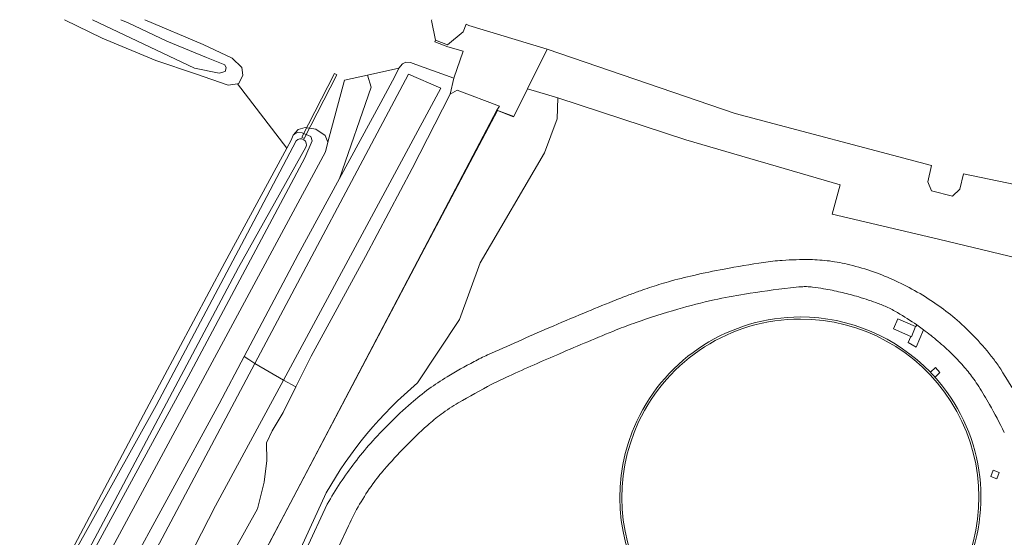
# Model space of a CAD drawing. Header units: metres. Extents: x 151448 to 154749, y 463108 to 465296.
# Tile 139 of 256: x 152226 to 152372, y 465218 to 465295. Entities that reach past the tile are written whole.
import ezdxf

# ---------------------------------------------------------------- set-up
doc = ezdxf.new("R2010")
doc.units = ezdxf.units.M
for name, color, linetype, lineweight in [('B-PV-GR-BEPLANTING_CULTUUR_BOSPLANTSOEN-GV', 253, 'Continuous', 9), ('B-PV-GR-GRAS-GV', 253, 'Continuous', 9), ('B-PV-GR-GROENVOORZIENING-GV', 253, 'Continuous', 9), ('B-PV-GR-STRUIK-GV', 253, 'Continuous', 9), ('B-PV-IE-TERREINAFSCHEIDING_KUNSTMATIG_HEKWERK-G', 253, 'Continuous', 9), ('B-PV-IE-TERREINAFSCHEIDING_KUNSTMATIG_MUUR-GV', 253, 'Continuous', 9), ('B-PV-KW-KUNSTWERK_DUIKER-GV', 253, 'Continuous', 9), ('B-PV-OG-BEBOUWING_BEZINKTANK-GV', 1, 'Continuous', 9), ('B-PV-OG-TERREIN_BEGROEID-GV', 253, 'Continuous', 9), ('B-PV-OG-TERREIN_OEVER-GV', 253, 'Continuous', 9), ('B-PV-OG-WATER-GV', 253, 'Continuous', 9), ('B-PV-OG-WATER_SLOOT-GV', 253, 'Continuous', 9), ('B-PV-VH-OPENVERHARDING-GV', 253, 'Continuous', 9)]:
    doc.layers.add(name, color=color, linetype=linetype, lineweight=lineweight)

msp = doc.modelspace()

# ---------------------------------------------------------------- linework, layer by layer
at = {"layer": 'B-PV-GR-BEPLANTING_CULTUUR_BOSPLANTSOEN-GV', "flags": 128}
for points in [[(152438.091, 465257.078), (152366.388, 465271.973), (152365.845, 465269.69), (152364.792, 465268.67), (152361.658, 465269.48), (152361.115, 465270.807), (152361.639, 465273.233), (152332.55, 465280.941), (152304.64, 465290.485), (152301.735, 465284.607), (152306.204, 465283.257), (152325.194, 465277.042), (152348.109, 465270.364), (152346.934, 465265.992), (152362.712, 465262.281), (152374.426, 465259.439)], [(152218.958, 465132.614), (152297.165, 465281.441), (152297.584, 465282.023), (152291.263, 465284.387), (152290.236, 465283.799), (152284.58, 465272.781), (152277.657, 465259.728), (152269.639, 465244.909), (152267.316, 465240.354), (152265.481, 465236.551), (152263.83, 465233.808), (152263.007, 465232.038), (152263.037, 465229.424), (152262.635, 465226.223), (152261.645, 465222.249), (152256.611, 465213.174)]]:
    msp.add_lwpolyline(points, dxfattribs=at)
at = {"layer": 'B-PV-GR-GRAS-GV', "flags": 128}
for points in [[(152072.304, 464983.288), (152074.12, 464995.032), (152074.324, 464995.774), (152074.648, 464995.875), (152075.55, 464996.155), (152077.152, 464995.981), (152095.138, 464994.132), (152104.667, 464994.37), (152116.017, 464996.573), (152181.769, 465118.291), (152207.196, 465166.434), (152224.321, 465197.596), (152245.185, 465237.066), (152256.789, 465258.801), (152266, 465275.808), (152258.668, 465285.351), (152257.313, 465285.163), (152252.436, 465286.818), (152246.591, 465288.784), (152238.61, 465292.125), (152233.019, 465294.866)], [(152244.931, 465294.866), (152253.575, 465291.183), (152257.872, 465289.162), (152259.333, 465287.743), (152259.462, 465286.625), (152258.86, 465285.378), (152258.668, 465285.351), (152266, 465275.808), (152266.637, 465276.985), (152266.959, 465277.708), (152267.706, 465278.579), (152268.733, 465278.836), (152270.299, 465278.631), (152271.686, 465277.655), (152272.097, 465276.68), (152274.569, 465285.887), (152277.98, 465286.652), (152282.617, 465287.691), (152283.144, 465288.32), (152283.657, 465288.538), (152284.363, 465288.487), (152285.126, 465288.23), (152290.79, 465286.184), (152292.163, 465290.173), (152289.9, 465290.83), (152287.956, 465291.559), (152288.051, 465291.823), (152287.472, 465294.745), (152287.52, 465294.866)], [(152170.012, 465086.418), (152271.729, 465275.234), (152272.097, 465276.68), (152271.686, 465277.655), (152270.299, 465278.631), (152268.733, 465278.836), (152267.706, 465278.579), (152266.959, 465277.708), (152267.233, 465277.975), (152267.63, 465278.115), (152268.275, 465278.085), (152269.577, 465277.546), (152269.755, 465276.857), (152268.658, 465274.356), (152251.347, 465241.824), (152233.659, 465209.214), (152219.165, 465181.717)]]:
    msp.add_lwpolyline(points, dxfattribs=at)
msp.add_lwpolyline([(152273.817, 465271.272), (152279.934, 465282.554), (152282.009, 465286.445), (152282.617, 465287.691), (152277.98, 465286.652), (152278.522, 465284.833)], close=True, dxfattribs=at)
at = {"layer": 'B-PV-GR-GROENVOORZIENING-GV', "flags": 128}
for points in [[(152207.801, 465149.134), (152241.455, 465211.52), (152241.62, 465211.487), (152255.945, 465237.858), (152259.653, 465244.84), (152267.699, 465259.989), (152273.817, 465271.272), (152278.522, 465284.833), (152277.98, 465286.652), (152274.569, 465285.887), (152272.097, 465276.68), (152271.729, 465275.234), (152170.012, 465086.418)], [(152375.887, 465236.13), (152376.511, 465234.837), (152377.152, 465236.085), (152381.465, 465245.304), (152382.323, 465247.148), (152386.649, 465258.443), (152374.906, 465260.785), (152374.426, 465259.439), (152362.712, 465262.281), (152346.934, 465265.992), (152348.109, 465270.364), (152325.194, 465277.042), (152306.204, 465283.257), (152306.126, 465280.133), (152304.261, 465275.082), (152294.71, 465258.746), (152291.635, 465250.352), (152285.403, 465240.939)], [(152360.478, 465248.806), (152359.395, 465246.262), (152358.21, 465246.932), (152358.619, 465247.814), (152356.032, 465248.979), (152356.688, 465250.464), (152359.292, 465249.315), (152359.336, 465249.295), (152359.484, 465249.551)], [(152361.549, 465248.006), (152361.528, 465248.022)], [(152361.501, 465242.522), (152362.233, 465243.206), (152362.918, 465242.484), (152362.181, 465241.797), (152361.995, 465241.994)], [(152271.842, 465224.603), (152264.56, 465208.713), (152255.327, 465189.661), (152249.205, 465176.872), (152242.63, 465163.444), (152236.218, 465148.766), (152228.11, 465132.159), (152223.391, 465119.915)], [(152228.518, 465130.078), (152237.16, 465148.449), (152244.188, 465163.355), (152250.353, 465176.549), (152255.963, 465188.58), (152265.756, 465209.476), (152272.006, 465222.947)], [(152275.149, 465219.731), (152269.396, 465207.472), (152259.856, 465187.041)]]:
    msp.add_lwpolyline(points, dxfattribs=at)
at = {"layer": 'B-PV-GR-GROENVOORZIENING-GV'}
for points in [[(152326.375, 465256.911, -0.0094972), (152330.883, 465257.848)], [(152330.883, 465257.848, -0.0095555), (152336.753, 465258.838)], [(152336.753, 465258.838, -0.0199037), (152339.522, 465259.137)], [(152339.522, 465259.137, -0.0199792), (152343.626, 465259.247)], [(152343.626, 465259.247, -0.0282996), (152346.524, 465259.041)], [(152346.524, 465259.041, -0.0285829), (152349.532, 465258.477)], [(152349.532, 465258.477, -0.0238301), (152353.068, 465257.423)], [(152322.633, 465255.97, -0.0114398), (152326.375, 465256.911)], [(152353.068, 465257.423, -0.0234026), (152356.319, 465256.107)], [(152318.469, 465254.617, -0.0061867), (152321.18, 465255.534)], [(152321.18, 465255.534, -0.0110494), (152322.633, 465255.97)], [(152340.736, 465255.057, 0.0102695), (152333.914, 465254.125)], [(152342.41, 465255.215, 0.0107695), (152340.736, 465255.057)], [(152343.131, 465255.233, 0.0249844), (152342.41, 465255.215)], [(152344.026, 465255.168, 0.0234213), (152343.131, 465255.233)], [(152345.655, 465254.926, 0.0134813), (152344.026, 465255.168)], [(152348.173, 465254.415, 0.0130517), (152345.655, 465254.926)], [(152356.319, 465256.107, -0.0229753), (152359.552, 465254.433)], [(152314.371, 465253.065, -0.0045379), (152316.775, 465253.998)], [(152316.775, 465253.998, -0.0064898), (152318.469, 465254.617)], [(152333.914, 465254.125, 0.0155115), (152329.405, 465253.267)], [(152350.519, 465253.803, 0.013604), (152348.173, 465254.415)], [(152353.406, 465252.875, 0.0138696), (152350.519, 465253.803)], [(152359.552, 465254.433, -0.0225563), (152362.763, 465252.379)], [(152310.071, 465251.312, -0.0040404), (152314.371, 465253.065)], [(152329.405, 465253.267, 0.0156651), (152324.035, 465251.893)], [(152354.996, 465252.224, 0.0245354), (152353.406, 465252.875)], [(152356.606, 465251.37, 0.0250459), (152354.996, 465252.224)], [(152362.763, 465252.379, -0.0254865), (152365.467, 465250.256)], [(152304.862, 465249.095, -0.0032473), (152310.071, 465251.312)], [(152324.035, 465251.893, 0.0131913), (152317.821, 465249.915)], [(152317.933, 465235.267, -0.291373), (152342.207, 465250.726)], [(152342.207, 465250.726, -0.2037953), (152361.501, 465242.522)], [(152359.484, 465249.551, 0.0134492), (152356.606, 465251.37)], [(152295.799, 465245.09, -0.003392), (152304.862, 465249.095)], [(152317.821, 465249.915, 0.0132908), (152314.88, 465248.804)], [(152365.467, 465250.256, -0.0255321), (152368.22, 465247.603)], [(152314.88, 465248.804, 0.0045825), (152306.475, 465245.279)], [(152361.528, 465248.022, -0.0021361), (152360.478, 465248.806)], [(152363.693, 465246.191, 0.0103894), (152361.549, 465248.006)], [(152364.882, 465245.067, 0.0168601), (152363.693, 465246.191)], [(152368.22, 465247.603, -0.0241364), (152370.848, 465244.517)], [(152293.794, 465244.113, -0.0154406), (152295.799, 465245.09)], [(152306.475, 465245.279, 0.0045549), (152298.929, 465241.951)], [(152366.555, 465243.249, 0.0169071), (152364.882, 465245.067)], [(152289.785, 465241.847, -0.0154605), (152293.794, 465244.113)], [(152367.929, 465241.514, 0.0196174), (152366.555, 465243.249)], [(152370.848, 465244.517, -0.0244138), (152371.928, 465242.971)], [(152287.085, 465240.046, -0.0216201), (152289.785, 465241.847)], [(152298.929, 465241.951, 0.0131982), (152296.429, 465240.738)], [(152361.995, 465241.994, -0.3028473), (152366.482, 465212.61)], [(152371.928, 465242.971, -0.0089976), (152374.533, 465238.666)], [(152285.403, 465240.939, 0.0904108), (152271.842, 465224.603)], [(152296.429, 465240.738, 0.0136533), (152291.439, 465237.972)], [(152368.673, 465240.409, 0.019988), (152367.929, 465241.514)], [(152370.249, 465237.759, 0.0084538), (152368.673, 465240.409)], [(152284.461, 465237.946, -0.0215614), (152287.085, 465240.046)], [(152281.177, 465234.884, -0.0163903), (152284.461, 465237.946)], [(152291.439, 465237.972, 0.0254526), (152288.903, 465236.295)], [(152372.464, 465233.569, 0.0169911), (152370.249, 465237.759)], [(152288.903, 465236.295, 0.0252034), (152286.875, 465234.634)], [(152278.446, 465231.984, -0.016162), (152281.177, 465234.884)], [(152286.875, 465234.634, 0.0144742), (152283.568, 465231.449)], [(152342.207, 465197.151, -0.5487055), (152317.933, 465235.267)], [(152276.083, 465229.112, -0.017349), (152278.446, 465231.984)], [(152283.568, 465231.449, 0.0146756), (152280.491, 465228.12)], [(152272.006, 465222.947, -0.034786), (152276.083, 465229.112)], [(152280.491, 465228.12, 0.0234843), (152278.762, 465225.935)], [(152278.762, 465225.935, 0.0475641), (152275.149, 465219.731)]]:
    msp.add_lwpolyline(points, format="xyb", dxfattribs=at)
at = {"layer": 'B-PV-GR-GROENVOORZIENING-GV', "flags": 128}
for points in [[(152359.292, 465249.315), (152356.688, 465250.464), (152356.032, 465248.979), (152358.619, 465247.814), (152358.687, 465247.783)], [(152359.499, 465249.54), (152359.484, 465249.551), (152359.336, 465249.295), (152359.292, 465249.315), (152358.687, 465247.783), (152358.619, 465247.814), (152358.21, 465246.932), (152359.395, 465246.262), (152360.478, 465248.806)], [(152371.373, 465226.684), (152370.454, 465227.034), (152370.789, 465227.978), (152371.719, 465227.632)]]:
    msp.add_lwpolyline(points, close=True, dxfattribs=at)
at = {"layer": 'B-PV-GR-STRUIK-GV', "flags": 128}
for points in [[(152306.204, 465283.257), (152301.735, 465284.607), (152299.695, 465280.48), (152297.165, 465281.441), (152218.958, 465132.614), (152216.334, 465121.993), (152219.37, 465119.645), (152223.391, 465119.915), (152228.11, 465132.159), (152236.218, 465148.766), (152242.63, 465163.444), (152249.205, 465176.872), (152255.327, 465189.661), (152264.56, 465208.713), (152271.842, 465224.603)], [(152285.403, 465240.939), (152291.635, 465250.352), (152294.71, 465258.746), (152304.261, 465275.082), (152306.126, 465280.133), (152306.204, 465283.257)]]:
    msp.add_lwpolyline(points, dxfattribs=at)
at = {"layer": 'B-PV-GR-STRUIK-GV'}
msp.add_lwpolyline([(152271.842, 465224.603, -0.0904108), (152285.403, 465240.939)], format="xyb", dxfattribs=at)
at = {"layer": 'B-PV-IE-TERREINAFSCHEIDING_KUNSTMATIG_HEKWERK-G', "flags": 128}
msp.add_lwpolyline([(152219.02, 465132.863), (152234.837, 465162.923), (152244.614, 465181.516), (152260.065, 465210.862), (152267.958, 465225.759), (152285.928, 465259.97), (152297.252, 465281.379), (152299.629, 465280.428), (152301.707, 465284.615), (152306.204, 465283.257), (152325.194, 465277.042), (152348.109, 465270.364), (152346.934, 465265.992), (152362.712, 465262.281), (152374.426, 465259.439)], dxfattribs=at)
at = {"layer": 'B-PV-IE-TERREINAFSCHEIDING_KUNSTMATIG_MUUR-GV'}
for points in [[(152342.207, 465250.726, 0.291373), (152317.933, 465235.267)], [(152361.501, 465242.522, 0.2037953), (152342.207, 465250.726)], [(152318.205, 465235.14, -0.2913882), (152342.207, 465250.426)], [(152342.207, 465250.426, -0.5487264), (152366.21, 465212.737)], [(152361.995, 465241.994, 0.0078191), (152361.501, 465242.522)], [(152366.482, 465212.61, 0.3028473), (152361.995, 465241.994)], [(152317.933, 465235.267, 0.5487055), (152342.207, 465197.151)], [(152342.207, 465197.451, -0.5487141), (152318.205, 465235.14)]]:
    msp.add_lwpolyline(points, format="xyb", dxfattribs=at)
at = {"layer": 'B-PV-KW-KUNSTWERK_DUIKER-GV', "flags": 128}
msp.add_lwpolyline([(152268.221, 465277.415), (152268.577, 465277.233), (152273.422, 465286.687), (152273.066, 465286.869)], close=True, dxfattribs=at)
at = {"layer": 'B-PV-OG-BEBOUWING_BEZINKTANK-GV'}
for points in [[(152342.207, 465250.426, 0.2913882), (152318.205, 465235.14)], [(152366.21, 465212.737, 0.5487264), (152342.207, 465250.426)], [(152318.205, 465235.14, 0.5487141), (152342.207, 465197.451)]]:
    msp.add_lwpolyline(points, format="xyb", dxfattribs=at)
at = {"layer": 'B-PV-OG-TERREIN_BEGROEID-GV', "flags": 128}
msp.add_lwpolyline([(152304.64, 465290.485), (152293.025, 465294.016), (152292.594, 465294.186), (152292.147, 465293.05), (152289.869, 465291.108), (152288.051, 465291.823), (152287.956, 465291.559), (152289.9, 465290.83), (152292.163, 465290.173), (152290.79, 465286.184), (152290.236, 465283.799), (152291.263, 465284.387), (152297.584, 465282.023), (152297.165, 465281.441), (152299.695, 465280.48), (152301.735, 465284.607)], close=True, dxfattribs=at)
at = {"layer": 'B-PV-OG-TERREIN_OEVER-GV', "flags": 128}
for points in [[(152233.019, 465294.866), (152238.61, 465292.125), (152246.591, 465288.784), (152252.436, 465286.818), (152257.313, 465285.163), (152258.668, 465285.351), (152258.86, 465285.378), (152259.462, 465286.625), (152259.333, 465287.743), (152257.872, 465289.162), (152253.575, 465291.183), (152244.931, 465294.866)], [(152241.365, 465294.866), (152242.477, 465294.401), (152248.193, 465291.692), (152254.08, 465289.241), (152256.788, 465288.166), (152257.003, 465287.693), (152256.874, 465287.177), (152255.971, 465286.919), (152252.297, 465287.649), (152237.163, 465294.866)], [(152266.959, 465277.708), (152266.637, 465276.985), (152266, 465275.808), (152256.789, 465258.801), (152245.185, 465237.066), (152224.321, 465197.596), (152207.196, 465166.434), (152181.769, 465118.291), (152116.017, 464996.573), (152118.49, 464997.541), (152126.696, 465013.615), (152151.281, 465059.246), (152175.088, 465103.814), (152211.481, 465171.995), (152234.209, 465215.243), (152246.625, 465237.611), (152260.193, 465263.16), (152267.397, 465276.859)], [(152119.227, 464997.829), (152121.695, 464998.795), (152121.49, 464998.814), (152121.257, 464999.118), (152121.252, 464999.926), (152127.17, 465010.674), (152134.54, 465024.332), (152144.076, 465042.187), (152149.843, 465052.352), (152158.338, 465067.133), (152201.238, 465148.535), (152219.165, 465181.717), (152233.659, 465209.214), (152251.347, 465241.824), (152268.658, 465274.356), (152269.755, 465276.857), (152269.577, 465277.546), (152268.275, 465278.085), (152267.63, 465278.115), (152267.233, 465277.975), (152266.959, 465277.708)], [(152268.838, 465275.943), (152258.834, 465258.097), (152236.242, 465215.474), (152208.964, 465165.546), (152173.547, 465099.144), (152144.062, 465044.872), (152119.324, 464998.49)], [(152177.972, 465086.854), (152261.236, 465243.837), (152260.377, 465244.401), (152259.653, 465244.84), (152255.945, 465237.858), (152241.62, 465211.487), (152230.658, 465190.193), (152218.518, 465167.151)], [(152225.047, 465158.471), (152228.514, 465164.82), (152229.96, 465166.224), (152231.572, 465168.628), (152235.884, 465177.069), (152238.349, 465179.698), (152241.075, 465184.02), (152244.568, 465190.996), (152247.767, 465197.518), (152256.611, 465213.174), (152261.645, 465222.249), (152262.635, 465226.223), (152263.037, 465229.424), (152263.007, 465232.038), (152263.83, 465233.808), (152265.481, 465236.551), (152267.316, 465240.354), (152265.535, 465241.353), (152255.403, 465222.703), (152238.938, 465190.533), (152216.901, 465148.995)]]:
    msp.add_lwpolyline(points, dxfattribs=at)
msp.add_lwpolyline([(152290.236, 465283.799), (152290.79, 465286.184), (152285.126, 465288.23), (152284.363, 465288.487), (152283.657, 465288.538), (152283.144, 465288.32), (152282.617, 465287.691), (152282.009, 465286.445), (152279.934, 465282.554), (152273.817, 465271.272), (152267.699, 465259.989), (152259.653, 465244.84), (152260.377, 465244.401), (152261.236, 465243.837), (152284.056, 465286.77), (152288.847, 465284.707), (152265.535, 465241.353), (152267.316, 465240.354), (152269.639, 465244.909), (152277.657, 465259.728), (152284.58, 465272.781)], close=True, dxfattribs=at)
at = {"layer": 'B-PV-OG-TERREIN_OEVER-GV'}
msp.add_lwpolyline([(152267.397, 465276.859, -0.8822268), (152268.838, 465275.943)], format="xyb", dxfattribs=at)
at = {"layer": 'B-PV-OG-WATER-GV', "flags": 128}
msp.add_lwpolyline([(152287.52, 465294.866), (152287.472, 465294.745), (152288.051, 465291.823), (152289.869, 465291.108), (152292.147, 465293.05), (152292.594, 465294.186), (152293.025, 465294.016), (152304.64, 465290.485), (152332.55, 465280.941), (152361.639, 465273.233), (152361.115, 465270.807), (152361.658, 465269.48), (152364.792, 465268.67), (152365.845, 465269.69), (152366.388, 465271.973), (152438.091, 465257.078)], dxfattribs=at)
at = {"layer": 'B-PV-OG-WATER_SLOOT-GV', "flags": 128}
for points in [[(152237.163, 465294.866), (152252.297, 465287.649), (152255.971, 465286.919), (152256.874, 465287.177), (152257.003, 465287.693), (152256.788, 465288.166), (152254.08, 465289.241), (152248.193, 465291.692), (152242.477, 465294.401), (152241.365, 465294.866)], [(152267.397, 465276.859), (152260.193, 465263.16), (152246.625, 465237.611), (152234.209, 465215.243), (152211.481, 465171.995), (152175.088, 465103.814), (152151.281, 465059.246), (152126.696, 465013.615), (152118.49, 464997.541)], [(152119.324, 464998.49), (152144.062, 465044.872), (152173.547, 465099.144), (152208.964, 465165.546), (152236.242, 465215.474), (152258.834, 465258.097), (152268.838, 465275.943)], [(152261.236, 465243.837), (152177.972, 465086.854), (152173.407, 465074.314)], [(152180.707, 465077.914), (152189.668, 465096.35), (152204.696, 465126.38), (152216.901, 465148.995), (152238.938, 465190.533), (152255.403, 465222.703), (152265.535, 465241.353), (152261.236, 465243.837)]]:
    msp.add_lwpolyline(points, dxfattribs=at)
msp.add_lwpolyline([(152265.535, 465241.353), (152288.847, 465284.707), (152284.056, 465286.77), (152261.236, 465243.837)], close=True, dxfattribs=at)
at = {"layer": 'B-PV-OG-WATER_SLOOT-GV'}
msp.add_lwpolyline([(152268.838, 465275.943, 0.8822268), (152267.397, 465276.859)], format="xyb", dxfattribs=at)
at = {"layer": 'B-PV-VH-OPENVERHARDING-GV'}
for points in [[(152330.883, 465257.848, 0.0094972), (152326.375, 465256.911)], [(152336.753, 465258.838, 0.0095555), (152330.883, 465257.848)], [(152339.522, 465259.137, 0.0199037), (152336.753, 465258.838)], [(152343.626, 465259.247, 0.0199792), (152339.522, 465259.137)], [(152346.524, 465259.041, 0.0282996), (152343.626, 465259.247)], [(152349.532, 465258.477, 0.0285829), (152346.524, 465259.041)], [(152353.068, 465257.423, 0.0238301), (152349.532, 465258.477)], [(152326.375, 465256.911, 0.0114398), (152322.633, 465255.97)], [(152356.319, 465256.107, 0.0234026), (152353.068, 465257.423)], [(152321.18, 465255.534, 0.0061867), (152318.469, 465254.617)], [(152322.633, 465255.97, 0.0110494), (152321.18, 465255.534)], [(152333.914, 465254.125, -0.0102695), (152340.736, 465255.057)], [(152340.736, 465255.057, -0.0107695), (152342.41, 465255.215)], [(152342.41, 465255.215, -0.0249844), (152343.131, 465255.233)], [(152343.131, 465255.233, -0.0234213), (152344.026, 465255.168)], [(152344.026, 465255.168, -0.0134813), (152345.655, 465254.926)], [(152345.655, 465254.926, -0.0130517), (152348.173, 465254.415)], [(152359.552, 465254.433, 0.0229753), (152356.319, 465256.107)], [(152316.775, 465253.998, 0.0045379), (152314.371, 465253.065)], [(152318.469, 465254.617, 0.0064898), (152316.775, 465253.998)], [(152329.405, 465253.267, -0.0155115), (152333.914, 465254.125)], [(152348.173, 465254.415, -0.013604), (152350.519, 465253.803)], [(152350.519, 465253.803, -0.0138696), (152353.406, 465252.875)], [(152362.763, 465252.379, 0.0225563), (152359.552, 465254.433)], [(152314.371, 465253.065, 0.0040404), (152310.071, 465251.312)], [(152324.035, 465251.893, -0.0156651), (152329.405, 465253.267)], [(152353.406, 465252.875, -0.0245354), (152354.996, 465252.224)], [(152354.996, 465252.224, -0.0250459), (152356.606, 465251.37)], [(152365.467, 465250.256, 0.0254865), (152362.763, 465252.379)], [(152310.071, 465251.312, 0.0032473), (152304.862, 465249.095)], [(152317.821, 465249.915, -0.0131913), (152324.035, 465251.893)], [(152356.606, 465251.37, -0.0134492), (152359.484, 465249.551)], [(152304.862, 465249.095, 0.003392), (152295.799, 465245.09)], [(152314.88, 465248.804, -0.0132908), (152317.821, 465249.915)], [(152368.22, 465247.603, 0.0255321), (152365.467, 465250.256)], [(152306.475, 465245.279, -0.0045825), (152314.88, 465248.804)], [(152360.478, 465248.806, 0.0021361), (152361.528, 465248.022)], [(152361.549, 465248.006, -0.0103894), (152363.693, 465246.191)], [(152363.693, 465246.191, -0.0168601), (152364.882, 465245.067)], [(152370.848, 465244.517, 0.0241364), (152368.22, 465247.603)], [(152295.799, 465245.09, 0.0154406), (152293.794, 465244.113)], [(152298.929, 465241.951, -0.0045549), (152306.475, 465245.279)], [(152364.882, 465245.067, -0.0169071), (152366.555, 465243.249)], [(152293.794, 465244.113, 0.0154605), (152289.785, 465241.847)], [(152366.555, 465243.249, -0.0196174), (152367.929, 465241.514)], [(152371.928, 465242.971, 0.0244138), (152370.848, 465244.517)], [(152289.785, 465241.847, 0.0216201), (152287.085, 465240.046)], [(152296.429, 465240.738, -0.0131982), (152298.929, 465241.951)], [(152361.501, 465242.522, -0.0078191), (152361.995, 465241.994)], [(152374.533, 465238.666, 0.0089976), (152371.928, 465242.971)], [(152291.439, 465237.972, -0.0136533), (152296.429, 465240.738)], [(152367.929, 465241.514, -0.019988), (152368.673, 465240.409)], [(152368.673, 465240.409, -0.0084538), (152370.249, 465237.759)], [(152287.085, 465240.046, 0.0215614), (152284.461, 465237.946)], [(152284.461, 465237.946, 0.0163903), (152281.177, 465234.884)], [(152288.903, 465236.295, -0.0254526), (152291.439, 465237.972)], [(152370.249, 465237.759, -0.0169911), (152372.464, 465233.569)], [(152286.875, 465234.634, -0.0252034), (152288.903, 465236.295)], [(152281.177, 465234.884, 0.016162), (152278.446, 465231.984)], [(152283.568, 465231.449, -0.0144742), (152286.875, 465234.634)], [(152278.446, 465231.984, 0.017349), (152276.083, 465229.112)], [(152280.491, 465228.12, -0.0146756), (152283.568, 465231.449)], [(152276.083, 465229.112, 0.034786), (152272.006, 465222.947)], [(152278.762, 465225.935, -0.0234843), (152280.491, 465228.12)], [(152275.149, 465219.731, -0.0475641), (152278.762, 465225.935)]]:
    msp.add_lwpolyline(points, format="xyb", dxfattribs=at)
at = {"layer": 'B-PV-VH-OPENVERHARDING-GV', "flags": 128}
for points in [[(152359.484, 465249.551), (152359.499, 465249.54), (152360.478, 465248.806)], [(152361.528, 465248.022), (152361.549, 465248.006)], [(152362.233, 465243.206), (152361.501, 465242.522)], [(152361.995, 465241.994), (152362.181, 465241.797), (152362.918, 465242.484), (152362.233, 465243.206)], [(152272.006, 465222.947), (152265.756, 465209.476), (152255.963, 465188.58), (152250.353, 465176.549), (152244.188, 465163.355), (152237.16, 465148.449), (152228.518, 465130.078)], [(152259.856, 465187.041), (152269.396, 465207.472), (152275.149, 465219.731)]]:
    msp.add_lwpolyline(points, dxfattribs=at)
msp.add_lwpolyline([(152370.789, 465227.978), (152370.454, 465227.034), (152371.373, 465226.684), (152371.719, 465227.632)], close=True, dxfattribs=at)

doc.saveas('drawing.dxf')
